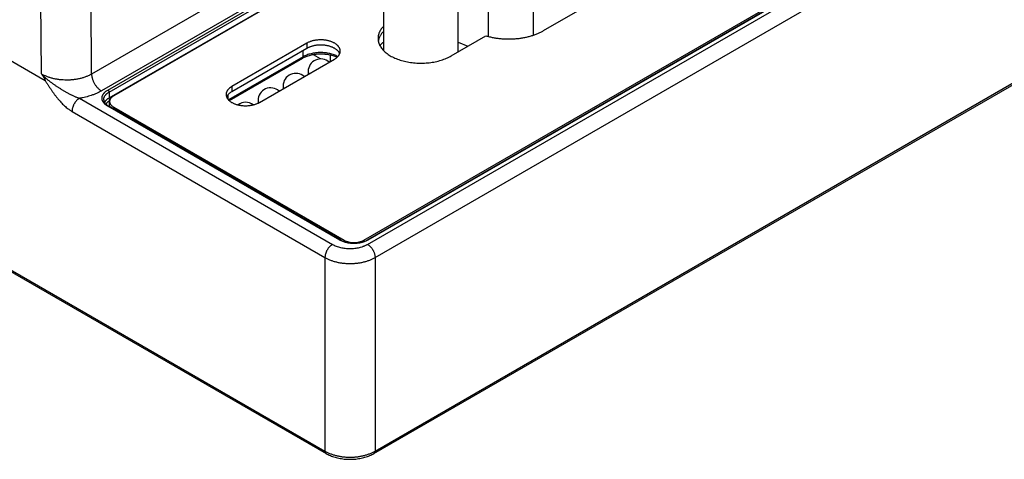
# Model space of a CAD drawing. Header units: inches. Extents: x 0 to 34, y 0 to 22.
# Tile 94 of 116: x 28.5 to 31.3, y 11.9 to 13.1. Entities that reach past the tile are written whole.
import ezdxf

# ---------------------------------------------------------------- set-up
doc = ezdxf.new("R2010")
doc.units = ezdxf.units.IN
doc.header["$LTSCALE"] = 1.87
doc.header["$MEASUREMENT"] = 0
doc.layers.get('0').update_dxf_attribs({"linetype": 'CONTINUOUS'})

msp = doc.modelspace()

# ---------------------------------------------------------------- linework, layer by layer
at = {"color": 7, "linetype": 'CONTINUOUS'}
for p, q in [((21.93, 16.8186), (28.5933, 12.9713)), ((21.9481, 16.2176), (29.3836, 11.9245)), ((21.9512, 16.2109), (29.3867, 11.9178)), ((30.5344, 14.0348), (28.7244, 12.9897)), ((30.5344, 13.971), (28.7522, 12.942)), ((28.7702, 12.9446), (30.5344, 13.9633)), ((28.7737, 12.9387), (30.5344, 13.9553)), ((28.7739, 12.9223), (30.5344, 13.9388)), ((30.5344, 13.9373), (28.7868, 12.9283)), ((29.4933, 12.5203), (31.7776, 13.8392)), ((31.7911, 13.8423), (29.5023, 12.5207)), ((29.5038, 12.5087), (31.814, 13.8426)), ((31.7936, 13.842), (29.5048, 12.5205)), ((29.525, 12.4715), (31.8352, 13.8054)), ((30.0011, 13.1125), (30.3122, 13.2921)), ((29.5219, 11.9178), (31.8153, 13.242)), ((29.525, 11.9245), (31.8184, 13.2486)), ((29.973, 13.0999), (29.973, 13.2439)), ((29.5494, 13.0557), (29.5494, 13.2221)), ((29.7594, 13.0522), (29.7594, 13.2221)), ((29.8457, 13.0958), (29.8457, 13.2372)), ((28.5829, 12.99), (28.5814, 13.1971)), ((28.7244, 12.9897), (28.7228, 13.1974)), ((29.3326, 13.0771), (29.1205, 12.9546)), ((29.3326, 13.0771), (29.3326, 13.0624)), ((29.7401, 13.041), (29.8384, 13.0978)), ((29.7594, 13.0795), (29.7874, 13.0684)), ((29.3326, 13.0624), (29.1205, 12.9399)), ((29.322, 13.0386), (29.3217, 13.0561)), ((29.3712, 13.0325), (29.3508, 13.0443)), ((29.322, 13.0386), (29.1111, 12.9168)), ((29.3199, 13.0339), (29.1134, 12.9146)), ((29.1984, 12.9096), (29.4106, 13.0321)), ((29.3988, 13.0253), (29.3988, 13.0431)), ((29.3362, 12.9971), (29.3362, 12.9894)), ((28.7737, 12.9387), (28.7739, 12.9223)), ((29.1205, 12.9546), (29.1205, 12.9399)), ((29.2655, 12.9563), (29.2655, 12.9486)), ((28.6903, 12.9213), (29.4048, 12.5087)), ((28.7753, 12.8976), (28.7753, 12.9122)), ((29.1098, 12.9182), (29.1097, 12.931)), ((29.1947, 12.9154), (29.1947, 12.9077)), ((28.6691, 12.8841), (29.3836, 12.4715)), ((29.4256, 12.5205), (28.7702, 12.8989)), ((29.428, 12.5207), (28.7727, 12.8991)), ((28.7868, 12.8961), (29.4376, 12.5203)), ((28.7868, 12.8961), (28.7868, 12.891)), ((29.4376, 12.5203), (29.4376, 12.5164)), ((29.4933, 12.5203), (29.4933, 12.5166)), ((29.3836, 12.4715), (29.3836, 11.9245)), ((29.525, 12.4715), (29.525, 11.9245))]:
    msp.add_line(p, q, dxfattribs=at)
msp.add_lwpolyline([(29.3867, 11.9178), (29.3895, 11.9163), (29.3925, 11.9147), (29.3956, 11.9133), (29.3988, 11.9119), (29.402, 11.9106), (29.4053, 11.9094), (29.4087, 11.9082), (29.4121, 11.9072), (29.4156, 11.9062), (29.4192, 11.9054), (29.4228, 11.9046), (29.4264, 11.9039), (29.43, 11.9033), (29.4337, 11.9027), (29.4374, 11.9023), (29.4412, 11.902), (29.4449, 11.9017), (29.4487, 11.9015), (29.4524, 11.9014), (29.4562, 11.9014), (29.46, 11.9015), (29.4637, 11.9017), (29.4675, 11.902), (29.4712, 11.9023), (29.4749, 11.9027), (29.4786, 11.9033), (29.4823, 11.9039), (29.4859, 11.9046), (29.4895, 11.9054), (29.493, 11.9062), (29.4965, 11.9072), (29.4999, 11.9082), (29.5033, 11.9094), (29.5066, 11.9106), (29.5099, 11.9119), (29.5131, 11.9133), (29.5162, 11.9147), (29.5192, 11.9163), (29.5219, 11.9178)], dxfattribs=at)
for centre, radius, start, end in [((29.3716, 12.9971), 0.0354, 47.7586, 180), ((31.0436, 14.8632), 3.0925, 217.282, 217.4175), ((29.3009, 12.9563), 0.0354, 47.759, 180), ((29.348, 12.9894), 0.0118, 180.0002, 181.2933), ((29.2302, 12.9154), 0.0354, 47.7594, 180), ((29.2773, 12.9486), 0.0118, 180.0002, 181.292), ((29.1595, 12.8746), 0.0354, 52.6939, 127.3122), ((29.2066, 12.9077), 0.0118, 180.0002, 180.3916)]:
    msp.add_arc(centre, radius, start, end, dxfattribs=at)
for points, knots in [([(29.5494, 13.1253), (29.5481, 13.124), (29.5457, 13.1214), (29.5425, 13.1172), (29.5397, 13.113), (29.5378, 13.1093), (29.5365, 13.1063), (29.5356, 13.1041), (29.5349, 13.1018), (29.5344, 13.0996), (29.5339, 13.0973), (29.5336, 13.0951), (29.5334, 13.0928), (29.5334, 13.0913), (29.5334, 13.0905)], [0, 0, 0, 0, 0.138901, 0.272746, 0.401921, 0.526936, 0.588098, 0.64847, 0.708149, 0.767241, 0.825855, 0.884107, 0.942115, 1, 1, 1, 1]), ([(29.5494, 13.1106), (29.5484, 13.1096), (29.5464, 13.1075), (29.5437, 13.1042), (29.5413, 13.1008), (29.5392, 13.0974), (29.5374, 13.0939), (29.536, 13.0904), (29.5348, 13.0868), (29.5342, 13.0844), (29.534, 13.0831)], [0, 0, 0, 0, 0.136981, 0.269949, 0.399119, 0.524773, 0.647253, 0.766965, 0.884374, 1, 1, 1, 1]), ([(29.8384, 13.0978), (29.8417, 13.0968), (29.8484, 13.095), (29.8587, 13.0928), (29.8693, 13.091), (29.8801, 13.0898), (29.891, 13.089), (29.902, 13.0888), (29.913, 13.089), (29.9239, 13.0897), (29.9347, 13.0909), (29.9453, 13.0927), (29.9556, 13.0948), (29.9656, 13.0975), (29.9752, 13.1006), (29.9844, 13.1041), (29.993, 13.108), (29.9985, 13.1109), (30.0011, 13.1125)], [0, 0, 0, 0, 0.061692, 0.12468, 0.188729, 0.253587, 0.318993, 0.38468, 0.450377, 0.515812, 0.580716, 0.644829, 0.707898, 0.769687, 0.829976, 0.888566, 0.945288, 1, 1, 1, 1]), ([(29.4267, 13.0546), (29.4267, 13.055), (29.4267, 13.0557), (29.4266, 13.0569), (29.4264, 13.0581), (29.4261, 13.0593), (29.4258, 13.0604), (29.4252, 13.062), (29.4244, 13.0639), (29.423, 13.0661), (29.4217, 13.0679), (29.4205, 13.0692), (29.4192, 13.0706), (29.4174, 13.0723), (29.415, 13.0742), (29.4124, 13.076), (29.4096, 13.0777), (29.4065, 13.0792), (29.4033, 13.0806), (29.3999, 13.0819), (29.3964, 13.083), (29.3927, 13.084), (29.3889, 13.0848), (29.385, 13.0855), (29.381, 13.086), (29.377, 13.0863), (29.3729, 13.0864), (29.3689, 13.0864), (29.3649, 13.0862), (29.3609, 13.0858), (29.3569, 13.0853), (29.353, 13.0846), (29.3493, 13.0837), (29.3456, 13.0827), (29.3421, 13.0815), (29.3388, 13.0802), (29.3356, 13.0787), (29.3336, 13.0776), (29.3326, 13.0771)], [0, 0, 0, 0, 0.010653, 0.021335, 0.032074, 0.042898, 0.053833, 0.064905, 0.087541, 0.110981, 0.135359, 0.147934, 0.160778, 0.187293, 0.214946, 0.243745, 0.273674, 0.304697, 0.336757, 0.369782, 0.403685, 0.438371, 0.473729, 0.509645, 0.545996, 0.582656, 0.619492, 0.656372, 0.693164, 0.729735, 0.765955, 0.801699, 0.836845, 0.871282, 0.904903, 0.937615, 0.969336, 1, 1, 1, 1]), ([(29.4252, 13.0472), (29.4249, 13.0479), (29.4243, 13.0493), (29.4231, 13.0513), (29.4216, 13.0533), (29.42, 13.0552), (29.4181, 13.057), (29.4161, 13.0587), (29.4138, 13.0604), (29.4114, 13.0619), (29.4088, 13.0634), (29.406, 13.0648), (29.403, 13.066), (29.4, 13.0672), (29.3968, 13.0682), (29.3935, 13.0691), (29.3901, 13.0699), (29.3866, 13.0705), (29.3831, 13.071), (29.3795, 13.0714), (29.3758, 13.0716), (29.3722, 13.0717), (29.3685, 13.0717), (29.3649, 13.0715), (29.3613, 13.0712), (29.3577, 13.0707), (29.3542, 13.0701), (29.3508, 13.0694), (29.3475, 13.0685), (29.3442, 13.0675), (29.3411, 13.0664), (29.3381, 13.0652), (29.3353, 13.0639), (29.3335, 13.0629), (29.3326, 13.0624)], [0, 0, 0, 0, 0.021985, 0.044681, 0.06819, 0.092594, 0.117947, 0.144285, 0.171621, 0.199953, 0.229259, 0.259507, 0.290648, 0.322625, 0.355369, 0.388805, 0.422849, 0.457411, 0.492397, 0.527709, 0.563246, 0.598903, 0.634578, 0.670164, 0.705559, 0.740661, 0.775369, 0.809589, 0.843229, 0.876203, 0.908433, 0.939849, 0.970388, 1, 1, 1, 1]), ([(29.5334, 13.0905), (29.5334, 13.0896), (29.5334, 13.0879), (29.5337, 13.0853), (29.5341, 13.0828), (29.5346, 13.0802), (29.5354, 13.0777), (29.5363, 13.0752), (29.5373, 13.0726), (29.539, 13.0693), (29.5414, 13.0652), (29.545, 13.0605), (29.5491, 13.0559), (29.5538, 13.0515), (29.559, 13.0474), (29.5648, 13.0434), (29.571, 13.0397), (29.5777, 13.0363), (29.5848, 13.0332), (29.5922, 13.0304), (29.6, 13.028), (29.6081, 13.0258), (29.6165, 13.024), (29.6251, 13.0226), (29.6338, 13.0215), (29.6426, 13.0208), (29.6515, 13.0205), (29.6604, 13.0206), (29.6693, 13.021), (29.6781, 13.0218), (29.6867, 13.023), (29.6952, 13.0246), (29.7035, 13.0265), (29.7115, 13.0287), (29.7192, 13.0313), (29.7265, 13.0342), (29.7335, 13.0374), (29.7379, 13.0398), (29.7401, 13.041)], [0, 0, 0, 0, 0.010653, 0.021335, 0.032074, 0.042898, 0.053833, 0.064904, 0.076136, 0.08755, 0.11099, 0.135367, 0.16078, 0.187295, 0.214948, 0.243747, 0.273676, 0.304699, 0.336758, 0.369783, 0.403687, 0.438372, 0.47373, 0.509646, 0.545998, 0.582657, 0.619493, 0.656373, 0.693165, 0.729736, 0.765956, 0.801699, 0.836846, 0.871282, 0.904903, 0.937615, 0.969336, 1, 1, 1, 1]), ([(29.5494, 13.0806), (29.5484, 13.0798), (29.5446, 13.0765), (29.541, 13.0729), (29.5386, 13.0701)], [0, 0, 0, 0, 0.2591, 1, 1, 1, 1]), ([(29.4174, 13.0369), (29.4157, 13.0377), (29.412, 13.0392), (29.4063, 13.0411), (29.4003, 13.0428), (29.3941, 13.0441), (29.3876, 13.0451), (29.381, 13.0458), (29.3742, 13.0461), (29.3675, 13.0461), (29.3608, 13.0457), (29.3542, 13.0449), (29.3478, 13.0439), (29.3415, 13.0425), (29.3356, 13.0407), (29.33, 13.0387), (29.3248, 13.0365), (29.3215, 13.0348), (29.3199, 13.0339)], [0, 0, 0, 0, 0.057161, 0.11691, 0.178877, 0.242675, 0.307902, 0.374143, 0.440978, 0.50798, 0.574722, 0.640778, 0.705729, 0.769163, 0.83068, 0.889896, 0.946449, 1, 1, 1, 1]), ([(29.4199, 13.0393), (29.4183, 13.0402), (29.4148, 13.0419), (29.4092, 13.0442), (29.4033, 13.0461), (29.3972, 13.0477), (29.3908, 13.049), (29.3842, 13.0498), (29.3775, 13.0504), (29.3707, 13.0505), (29.364, 13.0503), (29.3573, 13.0496), (29.3507, 13.0487), (29.3444, 13.0473), (29.3383, 13.0456), (29.3325, 13.0436), (29.3271, 13.0413), (29.3236, 13.0395), (29.322, 13.0386)], [0, 0, 0, 0, 0.05637, 0.115147, 0.176084, 0.238885, 0.303213, 0.368698, 0.434949, 0.501559, 0.568114, 0.634203, 0.699422, 0.763384, 0.825728, 0.886126, 0.944293, 1, 1, 1, 1]), ([(29.4106, 13.0321), (29.4118, 13.0328), (29.4136, 13.0339), (29.4159, 13.0356), (29.4179, 13.0373), (29.4198, 13.0391), (29.4214, 13.0409), (29.4225, 13.0424), (29.4235, 13.0438), (29.4244, 13.0453), (29.4251, 13.0468), (29.4257, 13.0484), (29.4261, 13.0499), (29.4265, 13.0514), (29.4267, 13.053), (29.4267, 13.0541), (29.4267, 13.0546)], [0, 0, 0, 0, 0.148536, 0.21994, 0.289409, 0.422572, 0.486408, 0.548496, 0.608941, 0.667873, 0.725447, 0.781844, 0.837266, 0.891937, 0.946098, 1, 1, 1, 1]), ([(29.3199, 13.0339), (29.3201, 13.0339), (29.3204, 13.0342), (29.3209, 13.0346), (29.3212, 13.0351), (29.3215, 13.0357), (29.3217, 13.0363), (29.3219, 13.037), (29.322, 13.0378), (29.322, 13.0383), (29.322, 13.0386)], [0, 0, 0, 0, 0.107501, 0.217118, 0.330767, 0.450019, 0.576029, 0.709527, 0.850851, 1, 1, 1, 1]), ([(28.7244, 12.9897), (28.722, 12.9883), (28.7183, 12.9864), (28.7132, 12.984), (28.7092, 12.9824), (28.705, 12.9809), (28.6993, 12.979), (28.6919, 12.977), (28.6826, 12.9751), (28.6731, 12.9737), (28.6634, 12.9729), (28.6536, 12.9726), (28.6439, 12.9729), (28.6342, 12.9738), (28.6247, 12.9752), (28.6154, 12.9771), (28.608, 12.9792), (28.6023, 12.9811), (28.5981, 12.9826), (28.5941, 12.9843), (28.589, 12.9866), (28.5853, 12.9886), (28.5829, 12.99)], [0, 0, 0, 0, 0.055872, 0.084755, 0.114229, 0.144264, 0.174825, 0.237361, 0.30151, 0.366899, 0.433133, 0.499796, 0.566466, 0.63272, 0.698143, 0.762339, 0.824934, 0.855528, 0.8856, 0.915114, 0.944038, 1, 1, 1, 1]), ([(28.7244, 12.9897), (28.7244, 12.9886), (28.7245, 12.9864), (28.7249, 12.9831), (28.7256, 12.9797), (28.7266, 12.9762), (28.7278, 12.9727), (28.7292, 12.9692), (28.7308, 12.9658), (28.7326, 12.9625), (28.7347, 12.9592), (28.7368, 12.9561), (28.7392, 12.9532), (28.7416, 12.9505), (28.7441, 12.948), (28.7468, 12.9457), (28.7494, 12.9437), (28.7513, 12.9425), (28.7522, 12.942)], [0, 0, 0, 0, 0.056204, 0.114845, 0.175679, 0.238408, 0.302695, 0.368168, 0.434431, 0.501074, 0.56768, 0.633832, 0.699121, 0.763156, 0.82557, 0.886031, 0.944253, 1, 1, 1, 1]), ([(29.3362, 12.9971), (29.3362, 12.9968), (29.3362, 12.9962), (29.3363, 12.9954), (29.3364, 12.9945), (29.3367, 12.9933), (29.3373, 12.9919), (29.3379, 12.9908), (29.3382, 12.9903)], [0, 0, 0, 0, 0.120716, 0.241865, 0.363871, 0.487146, 0.738884, 1, 1, 1, 1]), ([(28.5874, 12.9841), (28.5879, 12.9838), (28.5888, 12.9831), (28.5902, 12.9819), (28.5916, 12.9808), (28.593, 12.9796), (28.5945, 12.9785), (28.5964, 12.9769), (28.5988, 12.9749), (28.6018, 12.9726), (28.6047, 12.9703), (28.6077, 12.968), (28.6118, 12.9649), (28.617, 12.9612), (28.6233, 12.9568), (28.6297, 12.9526), (28.6362, 12.9485), (28.6428, 12.9445), (28.6483, 12.9412), (28.6528, 12.9387), (28.6562, 12.9368), (28.6595, 12.935), (28.6629, 12.9332), (28.6663, 12.9315), (28.6698, 12.9298), (28.6732, 12.9282), (28.676, 12.9269), (28.6783, 12.9259), (28.6806, 12.9249), (28.6829, 12.924), (28.6852, 12.9231), (28.6874, 12.9222), (28.6891, 12.9216), (28.6903, 12.9213)], [0, 0, 0, 0, 0.014648, 0.029506, 0.044524, 0.059662, 0.074895, 0.090207, 0.121016, 0.152019, 0.183176, 0.21446, 0.245852, 0.308895, 0.372207, 0.43571, 0.499332, 0.563006, 0.626663, 0.65846, 0.690218, 0.721923, 0.753556, 0.785094, 0.816508, 0.847765, 0.878826, 0.894267, 0.90964, 0.940152, 0.955275, 0.970296, 1, 1, 1, 1]), ([(28.5933, 12.9713), (28.5934, 12.9713), (28.5934, 12.9712), (28.5935, 12.9712), (28.5936, 12.9712), (28.5937, 12.9711), (28.5937, 12.9712), (28.5938, 12.9712), (28.5938, 12.9712), (28.5938, 12.9712), (28.5939, 12.9713), (28.5939, 12.9713), (28.5939, 12.9714), (28.5939, 12.9714), (28.5939, 12.9715), (28.5939, 12.9716), (28.5939, 12.9717), (28.5939, 12.9718), (28.5938, 12.972), (28.5938, 12.9722), (28.5937, 12.9724), (28.5937, 12.9726), (28.5936, 12.9729), (28.5935, 12.9731), (28.5934, 12.9733), (28.5933, 12.9736), (28.5932, 12.974), (28.593, 12.9744), (28.5928, 12.9749), (28.5926, 12.9753), (28.5924, 12.9757), (28.5921, 12.9762), (28.5919, 12.9768), (28.5915, 12.9775), (28.591, 12.9784), (28.5906, 12.9792), (28.5901, 12.9801), (28.5896, 12.9809), (28.589, 12.9817), (28.5885, 12.9826), (28.588, 12.9834), (28.5876, 12.9839), (28.5874, 12.9841)], [0, 0, 0, 0, 0.006493, 0.0127, 0.018536, 0.023915, 0.028834, 0.031198, 0.033566, 0.036001, 0.038552, 0.041246, 0.04409, 0.050181, 0.056715, 0.063574, 0.070668, 0.077936, 0.085334, 0.100411, 0.11575, 0.131265, 0.146905, 0.16264, 0.178446, 0.194309, 0.226165, 0.258148, 0.290224, 0.322369, 0.35457, 0.386814, 0.419093, 0.48373, 0.548441, 0.613196, 0.677961, 0.742698, 0.807356, 0.871866, 0.936129, 1, 1, 1, 1]), ([(28.5933, 12.9713), (28.5947, 12.9691), (28.5975, 12.9649), (28.6009, 12.9595), (28.6037, 12.9553), (28.6058, 12.9521), (28.6079, 12.9489), (28.6107, 12.9447), (28.6143, 12.9395), (28.6187, 12.9334), (28.6232, 12.9274), (28.6279, 12.9215), (28.6327, 12.9158), (28.6376, 12.9103), (28.6426, 12.9051), (28.6477, 12.9001), (28.6529, 12.8955), (28.6574, 12.892), (28.661, 12.8893), (28.6636, 12.8875), (28.6663, 12.8857), (28.6682, 12.8846), (28.6691, 12.8841)], [0, 0, 0, 0, 0.065374, 0.130754, 0.163433, 0.196099, 0.228748, 0.261373, 0.326522, 0.391479, 0.456158, 0.520448, 0.584217, 0.647306, 0.709534, 0.770696, 0.830565, 0.888902, 0.917421, 0.945463, 0.972999, 1, 1, 1, 1]), ([(28.7522, 12.942), (28.75, 12.9408), (28.7456, 12.9383), (28.7386, 12.935), (28.7312, 12.932), (28.7235, 12.9292), (28.7156, 12.9268), (28.7073, 12.9246), (28.7003, 12.9231), (28.6946, 12.922), (28.6917, 12.9215), (28.6903, 12.9213)], [0, 0, 0, 0, 0.114332, 0.232172, 0.353335, 0.477594, 0.60469, 0.734335, 0.866215, 0.932892, 1, 1, 1, 1]), ([(28.7702, 12.8989), (28.7689, 12.8996), (28.7671, 12.9008), (28.7648, 12.9025), (28.7627, 12.9042), (28.7609, 12.906), (28.7592, 12.9079), (28.7581, 12.9094), (28.7571, 12.9108), (28.7562, 12.9124), (28.7555, 12.9139), (28.7549, 12.9154), (28.7544, 12.917), (28.754, 12.9186), (28.7538, 12.9202), (28.7538, 12.9218), (28.7538, 12.9234), (28.754, 12.9249), (28.7544, 12.9265), (28.7549, 12.9281), (28.7555, 12.9296), (28.7562, 12.9312), (28.7571, 12.9327), (28.7581, 12.9342), (28.7592, 12.9356), (28.7609, 12.9375), (28.7627, 12.9393), (28.7648, 12.9411), (28.7671, 12.9427), (28.7689, 12.9439), (28.7702, 12.9446)], [0, 0, 0, 0, 0.074268, 0.10997, 0.144705, 0.211286, 0.243204, 0.274248, 0.30447, 0.333936, 0.362724, 0.390922, 0.418633, 0.445968, 0.473049, 0.5, 0.526951, 0.554032, 0.581367, 0.609078, 0.637276, 0.666064, 0.69553, 0.725752, 0.756796, 0.788714, 0.855295, 0.89003, 0.925732, 1, 1, 1, 1]), ([(28.7587, 12.9174), (28.7587, 12.9179), (28.7587, 12.9189), (28.7589, 12.9204), (28.7592, 12.9219), (28.7596, 12.9233), (28.7601, 12.9248), (28.7608, 12.9262), (28.7616, 12.9276), (28.7628, 12.9294), (28.7643, 12.9312), (28.7659, 12.9329), (28.7672, 12.9342), (28.7687, 12.9354), (28.7708, 12.9369), (28.7725, 12.938), (28.7737, 12.9387)], [0, 0, 0, 0, 0.053995, 0.108191, 0.162851, 0.218227, 0.274553, 0.332044, 0.390889, 0.451254, 0.577004, 0.642649, 0.71021, 0.779723, 0.851204, 1, 1, 1, 1]), ([(28.7702, 12.9446), (28.7704, 12.9445), (28.7709, 12.9442), (28.7715, 12.9436), (28.7721, 12.9429), (28.7727, 12.9421), (28.7731, 12.9412), (28.7734, 12.9404), (28.7736, 12.9395), (28.7737, 12.9389), (28.7737, 12.9387)], [0, 0, 0, 0, 0.113944, 0.236816, 0.36615, 0.498923, 0.631846, 0.761616, 0.885178, 1, 1, 1, 1]), ([(29.1205, 12.9546), (29.1192, 12.9539), (29.1174, 12.9527), (29.1152, 12.9511), (29.1131, 12.9494), (29.1113, 12.9476), (29.1096, 12.9457), (29.1085, 12.9443), (29.1076, 12.9428), (29.1067, 12.9414), (29.106, 12.9398), (29.1054, 12.9383), (29.1049, 12.9368), (29.1046, 12.9352), (29.1044, 12.9337), (29.1043, 12.9326), (29.1043, 12.9321)], [0, 0, 0, 0, 0.148536, 0.21994, 0.289409, 0.422572, 0.486408, 0.548496, 0.608941, 0.667873, 0.725447, 0.781844, 0.837266, 0.891937, 0.946098, 1, 1, 1, 1]), ([(29.1205, 12.9399), (29.1196, 12.9394), (29.1179, 12.9383), (29.1155, 12.9366), (29.1133, 12.9348), (29.1113, 12.933), (29.1096, 12.931), (29.1081, 12.929), (29.1068, 12.9269), (29.1061, 12.9255), (29.1058, 12.9247)], [0, 0, 0, 0, 0.142326, 0.279518, 0.411534, 0.538429, 0.66037, 0.777644, 0.89067, 1, 1, 1, 1]), ([(29.2655, 12.9563), (29.2655, 12.956), (29.2655, 12.9554), (29.2656, 12.9545), (29.2657, 12.9537), (29.266, 12.9525), (29.2666, 12.9511), (29.2672, 12.95), (29.2675, 12.9495)], [0, 0, 0, 0, 0.120716, 0.241865, 0.363872, 0.487147, 0.738885, 1, 1, 1, 1]), ([(28.6903, 12.9213), (28.6896, 12.9209), (28.6881, 12.9199), (28.686, 12.9184), (28.684, 12.9166), (28.682, 12.9146), (28.6801, 12.9125), (28.6783, 12.9102), (28.6767, 12.9078), (28.6751, 12.9052), (28.6737, 12.9026), (28.6725, 12.8999), (28.6714, 12.8972), (28.6705, 12.8945), (28.6699, 12.8918), (28.6694, 12.8892), (28.6691, 12.8866), (28.6691, 12.8849), (28.6691, 12.8841)], [0, 0, 0, 0, 0.055934, 0.1144, 0.175151, 0.237882, 0.302242, 0.367845, 0.434276, 0.501106, 0.567898, 0.634213, 0.699626, 0.763725, 0.826131, 0.886499, 0.944533, 1, 1, 1, 1]), ([(28.7587, 12.9174), (28.7587, 12.9171), (28.7588, 12.9163), (28.759, 12.9151), (28.7592, 12.9139), (28.7596, 12.9128), (28.7601, 12.9116), (28.7607, 12.9104), (28.7614, 12.9092), (28.7625, 12.9076), (28.7638, 12.906), (28.7653, 12.9045), (28.7666, 12.9034), (28.768, 12.9023), (28.77, 12.9008), (28.7716, 12.8998), (28.7727, 12.8991)], [0, 0, 0, 0, 0.048431, 0.097438, 0.14745, 0.198865, 0.252028, 0.30723, 0.364706, 0.424637, 0.552277, 0.620178, 0.690809, 0.764157, 0.840185, 1, 1, 1, 1]), ([(28.7611, 12.9098), (28.7614, 12.9104), (28.762, 12.9115), (28.7632, 12.9133), (28.7646, 12.9149), (28.7661, 12.9165), (28.7678, 12.9181), (28.7697, 12.9196), (28.7718, 12.921), (28.7732, 12.9219), (28.7739, 12.9223)], [0, 0, 0, 0, 0.110339, 0.224326, 0.342352, 0.464704, 0.591577, 0.723079, 0.859235, 1, 1, 1, 1]), ([(28.7655, 12.9044), (28.7657, 12.9049), (28.7662, 12.9059), (28.7672, 12.9074), (28.7682, 12.9088), (28.7694, 12.9102), (28.7708, 12.9116), (28.7723, 12.9129), (28.7739, 12.9141), (28.775, 12.9149), (28.7756, 12.9153)], [0, 0, 0, 0, 0.11143, 0.226155, 0.344569, 0.466979, 0.593614, 0.724622, 0.860081, 1, 1, 1, 1]), ([(28.7763, 12.9173), (28.7761, 12.9174), (28.7758, 12.9178), (28.7753, 12.9184), (28.7749, 12.919), (28.7746, 12.9197), (28.7743, 12.9203), (28.7741, 12.921), (28.774, 12.9217), (28.7739, 12.9221), (28.7739, 12.9223)], [0, 0, 0, 0, 0.125196, 0.254189, 0.385069, 0.515836, 0.644496, 0.769156, 0.888119, 1, 1, 1, 1]), ([(28.7868, 12.9283), (28.7859, 12.9277), (28.7842, 12.9267), (28.7819, 12.9249), (28.7799, 12.923), (28.7782, 12.9209), (28.7771, 12.9192), (28.7764, 12.9177), (28.776, 12.9166), (28.7757, 12.9155), (28.7754, 12.9144), (28.7753, 12.9133), (28.7753, 12.9126), (28.7753, 12.9122)], [0, 0, 0, 0, 0.148562, 0.289417, 0.422603, 0.548488, 0.667815, 0.725399, 0.781805, 0.837237, 0.891918, 0.946088, 1, 1, 1, 1]), ([(28.7753, 12.9122), (28.7753, 12.9118), (28.7753, 12.9111), (28.7754, 12.9099), (28.7757, 12.9088), (28.776, 12.9077), (28.7764, 12.9066), (28.7771, 12.9052), (28.7782, 12.9034), (28.7799, 12.9014), (28.7819, 12.8995), (28.7842, 12.8977), (28.7859, 12.8966), (28.7868, 12.8961)], [0, 0, 0, 0, 0.053912, 0.108082, 0.162763, 0.218195, 0.274601, 0.332186, 0.451512, 0.577398, 0.710584, 0.851438, 1, 1, 1, 1]), ([(29.1043, 12.9321), (29.1043, 12.9317), (29.1044, 12.9309), (29.1045, 12.9298), (29.1047, 12.9286), (29.1049, 12.9274), (29.1053, 12.9263), (29.1058, 12.9247), (29.1067, 12.9228), (29.108, 12.9206), (29.1093, 12.9188), (29.1105, 12.9174), (29.1118, 12.916), (29.1136, 12.9144), (29.116, 12.9125), (29.1186, 12.9107), (29.1215, 12.909), (29.1245, 12.9074), (29.1277, 12.906), (29.1311, 12.9048), (29.1347, 12.9036), (29.1384, 12.9027), (29.1422, 12.9018), (29.1461, 12.9012), (29.15, 12.9007), (29.1541, 12.9004), (29.1581, 12.9003), (29.1622, 12.9003), (29.1662, 12.9005), (29.1702, 12.9009), (29.1742, 12.9014), (29.178, 12.9021), (29.1818, 12.903), (29.1854, 12.904), (29.1889, 12.9052), (29.1923, 12.9065), (29.1954, 12.9079), (29.1975, 12.909), (29.1984, 12.9096)], [0, 0, 0, 0, 0.010653, 0.021335, 0.032074, 0.042898, 0.053833, 0.064905, 0.087541, 0.110981, 0.135359, 0.147934, 0.160778, 0.187293, 0.214946, 0.243745, 0.273674, 0.304697, 0.336757, 0.369782, 0.403685, 0.438371, 0.473729, 0.509645, 0.545996, 0.582656, 0.619492, 0.656372, 0.693164, 0.729735, 0.765955, 0.801699, 0.836845, 0.871282, 0.904903, 0.937615, 0.969336, 1, 1, 1, 1]), ([(29.1947, 12.9154), (29.1947, 12.9152), (29.1948, 12.9146), (29.1949, 12.9137), (29.195, 12.9129), (29.1953, 12.9117), (29.1959, 12.9103), (29.1964, 12.9092), (29.1968, 12.9087)], [0, 0, 0, 0, 0.120754, 0.241936, 0.363968, 0.487257, 0.738979, 1, 1, 1, 1]), ([(28.7702, 12.8989), (28.7703, 12.899), (28.7705, 12.8991), (28.7709, 12.8992), (28.7712, 12.8993), (28.7715, 12.8994), (28.7718, 12.8994), (28.7721, 12.8993), (28.7724, 12.8993), (28.7726, 12.8992), (28.7727, 12.8991)], [0, 0, 0, 0, 0.14861, 0.289504, 0.422729, 0.548649, 0.668006, 0.781943, 0.89199, 1, 1, 1, 1]), ([(29.4256, 12.5205), (29.4257, 12.5206), (29.4259, 12.5207), (29.4262, 12.5208), (29.4266, 12.5209), (29.4269, 12.521), (29.4272, 12.521), (29.4275, 12.5209), (29.4278, 12.5209), (29.4279, 12.5208), (29.428, 12.5207)], [0, 0, 0, 0, 0.14861, 0.289504, 0.422729, 0.548649, 0.668006, 0.781943, 0.89199, 1, 1, 1, 1]), ([(29.5048, 12.5205), (29.5035, 12.5197), (29.5007, 12.5183), (29.4963, 12.5164), (29.4915, 12.5148), (29.4866, 12.5134), (29.4814, 12.5124), (29.4761, 12.5116), (29.4707, 12.5111), (29.4652, 12.511), (29.4597, 12.5111), (29.4543, 12.5116), (29.4489, 12.5124), (29.4438, 12.5134), (29.4388, 12.5148), (29.4341, 12.5164), (29.4297, 12.5183), (29.4269, 12.5197), (29.4256, 12.5205)], [0, 0, 0, 0, 0.055839, 0.11418, 0.174784, 0.237354, 0.301549, 0.366993, 0.433283, 0.5, 0.566717, 0.633007, 0.698451, 0.762646, 0.825216, 0.88582, 0.944161, 1, 1, 1, 1]), ([(29.428, 12.5207), (29.4292, 12.52), (29.4318, 12.5187), (29.4359, 12.517), (29.4403, 12.5154), (29.445, 12.5142), (29.4498, 12.5132), (29.4549, 12.5125), (29.46, 12.512), (29.4652, 12.5119), (29.4704, 12.512), (29.4755, 12.5125), (29.4805, 12.5132), (29.4854, 12.5142), (29.49, 12.5154), (29.4944, 12.517), (29.4985, 12.5187), (29.5011, 12.52), (29.5023, 12.5207)], [0, 0, 0, 0, 0.054735, 0.112462, 0.172838, 0.235477, 0.299962, 0.365852, 0.432688, 0.5, 0.567312, 0.634148, 0.700037, 0.764522, 0.827162, 0.887538, 0.945265, 1, 1, 1, 1]), ([(29.4376, 12.5203), (29.4386, 12.5198), (29.4405, 12.5188), (29.4436, 12.5174), (29.4469, 12.5163), (29.4504, 12.5153), (29.4541, 12.5146), (29.4578, 12.5141), (29.4616, 12.5137), (29.4655, 12.5136), (29.4693, 12.5137), (29.4731, 12.5141), (29.4769, 12.5146), (29.4805, 12.5153), (29.484, 12.5163), (29.4873, 12.5174), (29.4904, 12.5188), (29.4924, 12.5198), (29.4933, 12.5203)], [0, 0, 0, 0, 0.055839, 0.11418, 0.174783, 0.237354, 0.301549, 0.366992, 0.433282, 0.5, 0.566717, 0.633007, 0.69845, 0.762646, 0.825216, 0.88582, 0.944161, 1, 1, 1, 1]), ([(29.5048, 12.5205), (29.5047, 12.5206), (29.5045, 12.5207), (29.5041, 12.5208), (29.5038, 12.5209), (29.5035, 12.521), (29.5031, 12.521), (29.5029, 12.5209), (29.5026, 12.5209), (29.5024, 12.5208), (29.5023, 12.5207)], [0, 0, 0, 0, 0.14861, 0.289504, 0.422729, 0.548649, 0.668006, 0.781943, 0.89199, 1, 1, 1, 1]), ([(29.4048, 12.5087), (29.4041, 12.5083), (29.4027, 12.5074), (29.4006, 12.5058), (29.3986, 12.504), (29.3966, 12.5021), (29.3947, 12.4999), (29.3929, 12.4976), (29.3912, 12.4952), (29.3897, 12.4926), (29.3883, 12.49), (29.3871, 12.4873), (29.386, 12.4846), (29.3851, 12.4819), (29.3844, 12.4792), (29.3839, 12.4766), (29.3837, 12.474), (29.3836, 12.4723), (29.3836, 12.4715)], [0, 0, 0, 0, 0.055934, 0.1144, 0.175151, 0.237882, 0.302242, 0.367845, 0.434276, 0.501106, 0.567898, 0.634213, 0.699626, 0.763725, 0.826131, 0.886499, 0.944534, 1, 1, 1, 1]), ([(29.4048, 12.5087), (29.4065, 12.5077), (29.41, 12.5059), (29.4155, 12.5036), (29.4214, 12.5015), (29.4276, 12.4998), (29.434, 12.4985), (29.4407, 12.4976), (29.4475, 12.497), (29.4543, 12.4968), (29.4612, 12.497), (29.468, 12.4976), (29.4746, 12.4985), (29.4811, 12.4998), (29.4863, 12.5013), (29.4903, 12.5026), (29.4932, 12.5036), (29.496, 12.5048), (29.4987, 12.506), (29.5013, 12.5073), (29.503, 12.5082), (29.5038, 12.5087)], [0, 0, 0, 0, 0.055837, 0.114176, 0.174778, 0.237346, 0.301539, 0.366981, 0.433269, 0.499985, 0.5667, 0.632989, 0.698431, 0.762624, 0.825192, 0.855762, 0.885802, 0.915276, 0.944151, 0.9724, 1, 1, 1, 1]), ([(29.5038, 12.5087), (29.5045, 12.5083), (29.506, 12.5074), (29.5081, 12.5058), (29.5101, 12.504), (29.5121, 12.5021), (29.514, 12.4999), (29.5158, 12.4976), (29.5174, 12.4952), (29.519, 12.4926), (29.5204, 12.49), (29.5216, 12.4873), (29.5227, 12.4846), (29.5235, 12.4819), (29.5242, 12.4792), (29.5247, 12.4766), (29.525, 12.474), (29.525, 12.4723), (29.525, 12.4715)], [0, 0, 0, 0, 0.055934, 0.1144, 0.175151, 0.237882, 0.302242, 0.367845, 0.434276, 0.501106, 0.567898, 0.634213, 0.699626, 0.763725, 0.826131, 0.886499, 0.944534, 1, 1, 1, 1]), ([(29.3836, 12.4715), (29.386, 12.4701), (29.3897, 12.4682), (29.3948, 12.4659), (29.3988, 12.4642), (29.4029, 12.4627), (29.4087, 12.4608), (29.4161, 12.4588), (29.4254, 12.4568), (29.4349, 12.4555), (29.4445, 12.4546), (29.4543, 12.4543), (29.4641, 12.4546), (29.4738, 12.4555), (29.4833, 12.4568), (29.4925, 12.4588), (29.5, 12.4608), (29.5057, 12.4627), (29.5099, 12.4642), (29.5139, 12.4659), (29.519, 12.4682), (29.5227, 12.4701), (29.525, 12.4715)], [0, 0, 0, 0, 0.055921, 0.084826, 0.114321, 0.144375, 0.174954, 0.237519, 0.30169, 0.367095, 0.433337, 0.5, 0.566664, 0.632906, 0.69831, 0.762481, 0.825047, 0.855625, 0.885679, 0.915174, 0.944079, 1, 1, 1, 1]), ([(29.3836, 11.9245), (29.386, 11.9231), (29.3897, 11.9211), (29.3948, 11.9188), (29.3988, 11.9172), (29.4029, 11.9157), (29.4087, 11.9138), (29.4161, 11.9118), (29.4254, 11.9099), (29.4349, 11.9085), (29.4445, 11.9076), (29.4543, 11.9074), (29.4641, 11.9076), (29.4738, 11.9085), (29.4833, 11.9099), (29.4925, 11.9118), (29.5, 11.9138), (29.5057, 11.9157), (29.5099, 11.9172), (29.5139, 11.9188), (29.519, 11.9211), (29.5227, 11.9231), (29.525, 11.9245)], [0, 0, 0, 0, 0.055879, 0.084769, 0.114253, 0.1443, 0.174874, 0.237441, 0.301623, 0.367046, 0.43331, 0.5, 0.56669, 0.632954, 0.698377, 0.762559, 0.825126, 0.8557, 0.885747, 0.915231, 0.944121, 1, 1, 1, 1]), ([(29.3836, 11.9245), (29.3836, 11.9241), (29.3837, 11.9233), (29.3838, 11.9223), (29.3841, 11.9213), (29.3844, 11.9204), (29.3849, 11.9196), (29.3854, 11.9189), (29.386, 11.9183), (29.3865, 11.9179), (29.3867, 11.9178)], [0, 0, 0, 0, 0.148048, 0.288505, 0.421452, 0.547286, 0.666755, 0.780987, 0.891473, 1, 1, 1, 1]), ([(29.525, 11.9245), (29.525, 11.9241), (29.525, 11.9233), (29.5248, 11.9223), (29.5246, 11.9213), (29.5242, 11.9204), (29.5238, 11.9196), (29.5232, 11.9189), (29.5226, 11.9183), (29.5222, 11.9179), (29.5219, 11.9178)], [0, 0, 0, 0, 0.148048, 0.288505, 0.421452, 0.547286, 0.666755, 0.780987, 0.891473, 1, 1, 1, 1])]:
    msp.add_open_spline(points, degree=3, knots=knots, dxfattribs=at)

doc.saveas('drawing.dxf')
